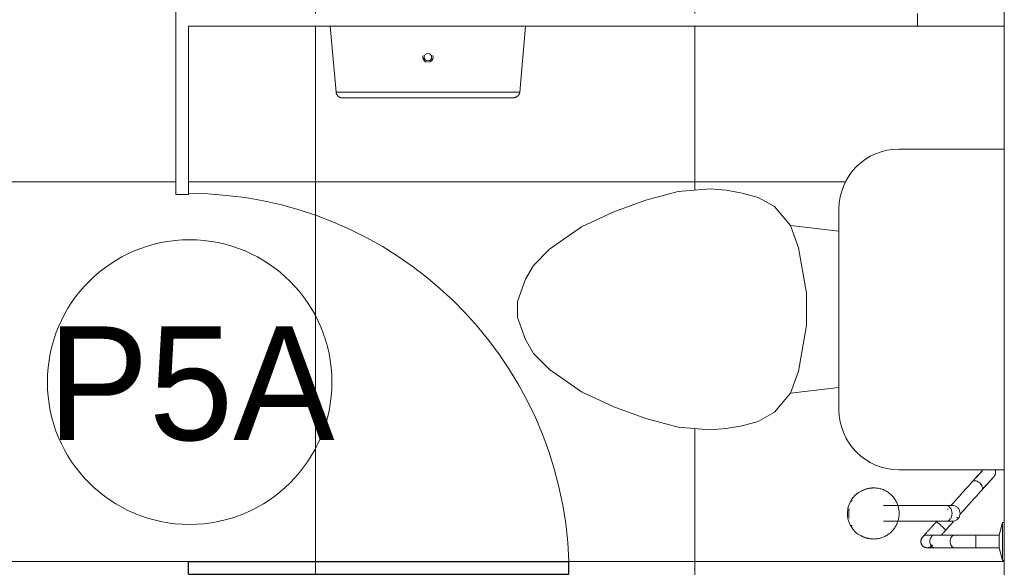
# Model space of a CAD drawing. Header units: metres. Extents: x -33 to 126, y -29 to 31.
# Tile 38 of 256: x -2.284 to -0.727, y -16.474 to -15.608. Entities that reach past the tile are written whole.
import ezdxf

# ---------------------------------------------------------------- set-up
doc = ezdxf.new("R2010")
doc.units = ezdxf.units.M
for name, color, linetype, lineweight in [('A-DOOR', 31, 'Continuous', 18), ('A-DOOR-IDEN', 31, 'Continuous', 9), ('A-FLOR-PATT', 8, 'Continuous', 18), ('A-GENM', 13, 'Continuous', 18), ('A-GLAZ', 151, 'Continuous', 18), ('A-WALL', 113, 'Continuous', 18), ('P-SANR-FIXT', 6, 'Continuous', 18)]:
    doc.layers.add(name, color=color, linetype=linetype, lineweight=lineweight)
doc.styles.add('Century Gothic_1', font='GOTHIC.TTF', dxfattribs={"height": 0.179639})

# ---------------------------------------------------------------- blocks, each defined once
blk = doc.blocks.new('M_Descarga simples1 - 60X160 _vest_ fem_-1588010-2-PLANTA COM LAYOUT')
at = {"layer": 'A-DOOR', "lineweight": 25}
for p, q in [((0.28, 0.01), (0.28, 0.6114)), ((0.3, 0.6114), (0.28, 0.6114)), ((0.3, 0.01), (0.3, 0.6114)), ((0.3, 0.01), (0.28, 0.01))]:
    blk.add_line(p, q, dxfattribs=at)
at = {"layer": 'A-DOOR', "color": 7}
blk.add_arc((0.3, 0.01), 0.6017, 91.9048, 180, dxfattribs=at)
blk = doc.blocks.new('Casement w Mullions-Number_0002 - Janela 100 x 400 _cm_-1469881-2-PLANTA COM LAYOUT')
at = {"layer": 'A-GLAZ', "color": 7}
blk.add_line((-2.05595, -0.075), (2.05595, -0.075), dxfattribs=at)
blk = doc.blocks.new('M_Toilet-Domestic-3D - M_Toilet-Domestic-3D-210232-2-PLANTA COM LAYOUT')
at = {"layer": 'P-SANR-FIXT', "color": 7}
for p, q in [((-0.0476, 0.2921), (-0.0127, 0.3048)), ((-0.0127, 0.3048), (0.0127, 0.3048)), ((0.0127, 0.3048), (0.0476, 0.2921)), ((-0.0696, 0.2794), (-0.0476, 0.2921)), ((0.0476, 0.2921), (0.0696, 0.2794)), ((-0.095, 0.254), (-0.0696, 0.2794)), ((0.0696, 0.2794), (0.095, 0.254)), ((-0.1302, 0.2032), (-0.095, 0.254)), ((0.095, 0.254), (0.1302, 0.2032)), ((-0.1539, 0.1524), (-0.1302, 0.2032)), ((0.1302, 0.2032), (0.1539, 0.1524)), ((-0.1724, 0.1016), (-0.1539, 0.1524)), ((0.1539, 0.1524), (0.1724, 0.1016)), ((-0.1861, 0.0506), (-0.1724, 0.1016)), ((0.1724, 0.1016), (0.1861, 0.0506)), ((-0.1905, 0), (-0.1861, 0.0506)), ((0.1861, 0.0506), (0.1905, 0)), ((-0.1883, -0.0253), (-0.1905, 0)), ((0.1905, 0), (0.1883, -0.0253)), ((-0.1838, -0.0508), (-0.1883, -0.0253)), ((0.1883, -0.0253), (0.1838, -0.0508)), ((-0.177, -0.0762), (-0.1838, -0.0508)), ((0.1838, -0.0508), (0.177, -0.0762)), ((-0.1626, -0.1016), (-0.177, -0.0762)), ((0.177, -0.0762), (0.1626, -0.1016)), ((-0.1323, -0.127), (-0.1626, -0.1016)), ((0.1626, -0.1016), (0.1323, -0.127)), ((-0.0974, -0.1397), (-0.1323, -0.127)), ((-0.1235, -0.2038), (-0.1323, -0.127)), ((-0.0254, -0.1524), (-0.0974, -0.1397)), ((0.0974, -0.1397), (0.0254, -0.1524)), ((0.1323, -0.127), (0.0974, -0.1397)), ((0.1235, -0.2038), (0.1323, -0.127)), ((0.0254, -0.1524), (-0.0254, -0.1524)), ((0.1587, -0.2038), (-0.1588, -0.2038)), ((-0.2534, -0.2984), (-0.2534, -0.4652)), ((0.2534, -0.4652), (0.2534, -0.2984))]:
    blk.add_line(p, q, dxfattribs=at)
for centre, start, end in [((-0.1588, -0.2984), 90, 180), ((0.1587, -0.2984), 0, 90)]:
    blk.add_arc(centre, 0.0946, start, end, dxfattribs=at)
blk = doc.blocks.new('ADA Shower Head with adjustable bar 2 - ADA Shower Head with adjustable bar 2-V99-2-PLANTA COM LAYOUT')
at = {"layer": 'P-SANR-FIXT', "color": 7}
for p, q in [((0.03, 0.0849), (0.03, 0.0819)), ((0.03, 0.0819), (0.05, 0.0769)), ((0.06, 0.0819), (0.0315, 0.0819)), ((0.0885, 0.0819), (0.06, 0.0819)), ((0.07, 0.0769), (0.09, 0.0819)), ((0.09, 0.0819), (0.09, 0.0849)), ((0.05, 0.0769), (0.05, 0.0399)), ((0.05, 0.0769), (0.06, 0.0769)), ((0.06, 0.0769), (0.07, 0.0769)), ((0.07, 0.0399), (0.07, 0.0769)), ((0.0224, 0.0101), (0.0227, 0.0098)), ((0.05, 0.0062), (0.05, -0.0255)), ((0.07, -0.0255), (0.07, 0.0071)), ((0.0032, -0.0067), (0.0032, -0.1063)), ((0.0086, -0.0044), (0.0084, -0.0042)), ((0.0092, -0.0049), (0.0089, -0.0047)), ((0.0282, -0.1063), (0.0282, -0.0074)), ((-0.0245, -0.1248), (-0.0243, -0.127)), ((0.0558, -0.127), (0.056, -0.1248))]:
    blk.add_line(p, q, dxfattribs=at)
at = {"layer": 'P-SANR-FIXT', "color": 7, "flags": 128}
for points in [[(-0.0532, 0.0703), (-0.0528, 0.0704), (-0.0524, 0.0706), (-0.0521, 0.0707), (-0.0517, 0.0708), (-0.0513, 0.0709), (-0.0509, 0.071), (-0.0505, 0.071), (-0.0501, 0.0711), (-0.0497, 0.0711), (-0.0493, 0.0711), (-0.0489, 0.0711), (-0.0485, 0.0711), (-0.0481, 0.071), (-0.0477, 0.071), (-0.0473, 0.0709), (-0.0469, 0.0708), (-0.0465, 0.0707), (-0.0462, 0.0706), (-0.0458, 0.0705), (-0.0454, 0.0704), (-0.045, 0.0702), (-0.0447, 0.07), (-0.0443, 0.0698), (-0.044, 0.0696), (-0.0436, 0.0694), (-0.0433, 0.0692), (-0.043, 0.0689), (-0.0427, 0.0687), (-0.0425, 0.0685)], [(-0.0211, 0.0493), (-0.0231, 0.0511), (-0.025, 0.0527), (-0.0268, 0.0544), (-0.0285, 0.0559), (-0.0301, 0.0574), (-0.0317, 0.0588), (-0.0331, 0.0601), (-0.0345, 0.0613), (-0.0357, 0.0624), (-0.0369, 0.0634), (-0.0379, 0.0644), (-0.0389, 0.0652), (-0.0397, 0.066), (-0.0404, 0.0667), (-0.0411, 0.0672), (-0.0416, 0.0677), (-0.042, 0.068), (-0.0423, 0.0683), (-0.0425, 0.0685), (-0.0425, 0.0685), (-0.0425, 0.0685)], [(-0.0425, 0.0685), (-0.0425, 0.0685), (-0.0423, 0.0683), (-0.042, 0.0681), (-0.0416, 0.0677), (-0.0411, 0.0673), (-0.0405, 0.0667), (-0.0398, 0.0661), (-0.039, 0.0654), (-0.0381, 0.0645), (-0.037, 0.0636), (-0.0359, 0.0626), (-0.0347, 0.0615), (-0.0333, 0.0603), (-0.0319, 0.059), (-0.0304, 0.0576), (-0.0288, 0.0562), (-0.0271, 0.0546), (-0.0253, 0.053), (-0.0234, 0.0513), (-0.0214, 0.0496)], [(-0.0558, 0.0536), (-0.0559, 0.0537), (-0.0559, 0.0537)], [(-0.0532, 0.0512), (-0.0524, 0.0505), (-0.0515, 0.0497), (-0.0504, 0.0487), (-0.0493, 0.0477), (-0.0481, 0.0466), (-0.0467, 0.0454), (-0.0453, 0.0441), (-0.0438, 0.0427), (-0.0422, 0.0413), (-0.0404, 0.0398), (-0.0387, 0.0381), (-0.0368, 0.0365), (-0.0348, 0.0347), (-0.0345, 0.0344)], [(-0.0346, 0.0345), (-0.0365, 0.0362), (-0.0384, 0.0379), (-0.0402, 0.0395), (-0.0419, 0.0411), (-0.0435, 0.0425), (-0.0451, 0.0439), (-0.0465, 0.0452), (-0.0479, 0.0464), (-0.0491, 0.0475), (-0.0503, 0.0486), (-0.0513, 0.0495), (-0.0522, 0.0504), (-0.0531, 0.0511)], [(-0.0211, 0.0493), (-0.0181, 0.0465), (-0.0151, 0.0438), (-0.0121, 0.0412), (-0.0093, 0.0387), (-0.0066, 0.0362), (-0.004, 0.0338), (-0.0015, 0.0316), (0.0009, 0.0294), (0.0032, 0.0274), (0.0054, 0.0254), (0.0074, 0.0235), (0.0094, 0.0218), (0.0112, 0.0202), (0.0129, 0.0187), (0.0144, 0.0173), (0.0158, 0.016), (0.0171, 0.0149)], [(0.0028, 0.0008), (0.0015, 0.002), (0, 0.0034), (-0.0017, 0.0048), (-0.0034, 0.0064), (-0.0053, 0.0081), (-0.0073, 0.01), (-0.0095, 0.0119), (-0.0117, 0.0139), (-0.0141, 0.016), (-0.0166, 0.0183), (-0.0192, 0.0206), (-0.0219, 0.023), (-0.0247, 0.0255), (-0.0275, 0.0281), (-0.0305, 0.0308), (-0.0336, 0.0336), (-0.0345, 0.0344)], [(0.05, 0.0399), (0.05, 0.0381), (0.05, 0.0363), (0.05, 0.0345), (0.05, 0.0328), (0.05, 0.031), (0.05, 0.0293), (0.05, 0.0276), (0.05, 0.0259), (0.05, 0.0242), (0.05, 0.0226), (0.05, 0.021), (0.05, 0.0195), (0.05, 0.0179), (0.05, 0.0165), (0.05, 0.015), (0.05, 0.0136), (0.05, 0.0123), (0.05, 0.011), (0.05, 0.0097), (0.05, 0.0085), (0.05, 0.0073), (0.05, 0.0066)], [(0.07, 0.0066), (0.07, 0.0077), (0.07, 0.0089), (0.07, 0.0101), (0.07, 0.0114), (0.07, 0.0127), (0.07, 0.0141), (0.07, 0.0155), (0.07, 0.0169), (0.07, 0.0184), (0.07, 0.02), (0.07, 0.0216), (0.07, 0.0232), (0.07, 0.0248), (0.07, 0.0265), (0.07, 0.0282), (0.07, 0.0299), (0.07, 0.0316), (0.07, 0.0334), (0.07, 0.0351), (0.07, 0.0369), (0.07, 0.0387), (0.07, 0.0399)], [(0.0032, 0.0024), (0.0032, 0.0023), (0.0032, 0.0022), (0.0032, 0.002), (0.0032, 0.0017), (0.0032, 0.0014), (0.0032, 0.001), (0.0032, 0.0005), (0.0032, 0), (0.0032, -0.0006), (0.0032, -0.0013), (0.0032, -0.002), (0.0032, -0.0027), (0.0032, -0.0035), (0.0032, -0.0044), (0.0032, -0.0053), (0.0032, -0.0063), (0.0032, -0.007)], [(0.0217, 0.0107), (0.022, 0.0105), (0.0221, 0.0104), (0.0221, 0.0104)], [(0.0282, -0.007), (0.0282, -0.006), (0.0282, -0.0051), (0.0282, -0.0042), (0.0282, -0.0033), (0.0282, -0.0025), (0.0282, -0.0018), (0.0282, -0.0011), (0.0282, -0.0004), (0.0282, 0.0001), (0.0282, 0.0006), (0.0282, 0.0011), (0.0282, 0.0015), (0.0282, 0.0018), (0.0282, 0.002), (0.0282, 0.0022), (0.0282, 0.0024), (0.0282, 0.0024)], [(0.0286, 0.0045), (0.0321, 0.0013), (0.0356, -0.0018), (0.0391, -0.005), (0.0421, -0.0077)], [(0.0421, -0.0077), (0.0431, -0.0086), (0.0441, -0.0095), (0.0452, -0.0104), (0.0462, -0.0113), (0.0472, -0.0122), (0.0482, -0.0131), (0.0492, -0.014), (0.0501, -0.0149)], [(0.0533, -0.0447), (0.0533, -0.0446), (0.0532, -0.0446), (0.0531, -0.0445), (0.053, -0.0444), (0.0528, -0.0442), (0.0526, -0.044), (0.0523, -0.0438), (0.052, -0.0435), (0.0517, -0.0432), (0.0513, -0.0428), (0.0509, -0.0425), (0.0504, -0.042), (0.0499, -0.0416), (0.0494, -0.0411), (0.0488, -0.0406), (0.0482, -0.0401), (0.0476, -0.0395), (0.0469, -0.0389), (0.0462, -0.0383), (0.0455, -0.0376), (0.0447, -0.0369), (0.044, -0.0362), (0.0432, -0.0355), (0.0423, -0.0348), (0.0415, -0.034), (0.0406, -0.0332), (0.0397, -0.0324), (0.0388, -0.0316), (0.0378, -0.0307), (0.0369, -0.0299), (0.0359, -0.029), (0.0349, -0.0281), (0.0339, -0.0272), (0.0329, -0.0263), (0.0319, -0.0254), (0.0309, -0.0245), (0.0299, -0.0236), (0.0289, -0.0226), (0.0287, -0.0225)], [(0.05, -0.0255), (0.05, -0.0267), (0.05, -0.0278), (0.05, -0.0289), (0.05, -0.0299), (0.05, -0.0308), (0.05, -0.0317), (0.05, -0.0325), (0.05, -0.0333), (0.05, -0.034), (0.05, -0.0346), (0.05, -0.0352), (0.05, -0.0357), (0.05, -0.0361), (0.05, -0.0365), (0.05, -0.0368), (0.05, -0.037), (0.05, -0.0372), (0.05, -0.0372)], [(0.0667, -0.0298), (0.067, -0.0301), (0.0673, -0.0304), (0.0675, -0.0307), (0.0678, -0.031), (0.068, -0.0313), (0.0683, -0.0316), (0.0685, -0.0319), (0.0687, -0.0323), (0.0689, -0.0326), (0.0691, -0.033), (0.0692, -0.0334), (0.0694, -0.0337), (0.0695, -0.0341), (0.0696, -0.0345), (0.0697, -0.0349), (0.0698, -0.0353), (0.0699, -0.0357), (0.0699, -0.0361), (0.07, -0.0365), (0.07, -0.0369), (0.07, -0.0373), (0.07, -0.0377), (0.07, -0.0381), (0.0699, -0.0384), (0.0699, -0.0388), (0.0698, -0.0392), (0.0697, -0.0396), (0.0696, -0.04), (0.0695, -0.0404), (0.0694, -0.0408), (0.0692, -0.0411), (0.069, -0.0415), (0.0689, -0.0419), (0.0687, -0.0422), (0.0685, -0.0426), (0.0682, -0.0429), (0.068, -0.0432), (0.0678, -0.0435), (0.0675, -0.0438), (0.0672, -0.0441), (0.067, -0.0444), (0.0667, -0.0447), (0.0664, -0.045), (0.066, -0.0452), (0.0657, -0.0454), (0.0654, -0.0457), (0.065, -0.0459), (0.0647, -0.0461), (0.0643, -0.0462), (0.064, -0.0464), (0.0636, -0.0466), (0.0632, -0.0467), (0.0628, -0.0468), (0.0625, -0.0469), (0.0621, -0.047), (0.0617, -0.0471), (0.0613, -0.0471), (0.0609, -0.0472), (0.0605, -0.0472), (0.0601, -0.0472), (0.0597, -0.0472), (0.0593, -0.0472), (0.0589, -0.0472), (0.0585, -0.0471), (0.0581, -0.047), (0.0577, -0.047), (0.0573, -0.0469), (0.0569, -0.0467), (0.0566, -0.0466), (0.0562, -0.0465), (0.0558, -0.0463), (0.0555, -0.0461), (0.0551, -0.0459), (0.0548, -0.0457), (0.0544, -0.0455), (0.0541, -0.0453), (0.0538, -0.0451), (0.0535, -0.0448), (0.0533, -0.0447)], [(0.0653, -0.0286), (0.0656, -0.0289), (0.0659, -0.0291), (0.0661, -0.0293), (0.0663, -0.0295), (0.0665, -0.0296), (0.0666, -0.0297), (0.0667, -0.0298), (0.0667, -0.0298)], [(0.07, -0.0372), (0.07, -0.0372), (0.07, -0.037), (0.07, -0.0368), (0.07, -0.0365), (0.07, -0.0361), (0.07, -0.0357), (0.07, -0.0352), (0.07, -0.0346), (0.07, -0.034), (0.07, -0.0333), (0.07, -0.0326), (0.07, -0.0317), (0.07, -0.0308), (0.07, -0.0299), (0.07, -0.0289), (0.07, -0.0278), (0.07, -0.0267), (0.07, -0.0255), (0.07, -0.0255)], [(0.0158, -0.0816), (0.0142, -0.0816), (0.0126, -0.0817), (0.011, -0.0819), (0.0094, -0.0821), (0.0078, -0.0824), (0.0062, -0.0827), (0.0047, -0.0831), (0.0031, -0.0836), (0.0016, -0.0841), (0.0001, -0.0847), (-0.0014, -0.0853), (-0.0028, -0.0861), (-0.0042, -0.0868), (-0.0056, -0.0876), (-0.007, -0.0885), (-0.0083, -0.0894), (-0.0096, -0.0904), (-0.0108, -0.0914), (-0.012, -0.0925), (-0.0131, -0.0936), (-0.0142, -0.0948), (-0.0153, -0.096), (-0.0163, -0.0972), (-0.0173, -0.0985), (-0.0182, -0.0998), (-0.019, -0.1012), (-0.0198, -0.1026), (-0.0206, -0.104), (-0.0212, -0.1054), (-0.0218, -0.1069), (-0.0224, -0.1084), (-0.0229, -0.1099), (-0.0233, -0.1115), (-0.0237, -0.113), (-0.024, -0.1146), (-0.0243, -0.1162), (-0.0244, -0.1178), (-0.0246, -0.1194), (-0.0246, -0.121), (-0.0246, -0.1226), (-0.0245, -0.1242), (-0.0244, -0.1258), (-0.0242, -0.1274), (-0.0239, -0.1289), (-0.0236, -0.1305), (-0.0231, -0.132), (-0.0227, -0.1336), (-0.0222, -0.135)], [(0.0537, -0.135), (0.0543, -0.1335), (0.0547, -0.1319), (0.0551, -0.1304), (0.0555, -0.1288), (0.0557, -0.1272), (0.0559, -0.1257), (0.0561, -0.1241), (0.0561, -0.1225), (0.0562, -0.1209), (0.0561, -0.1193), (0.056, -0.1177), (0.0558, -0.1161), (0.0555, -0.1145), (0.0552, -0.1129), (0.0549, -0.1114), (0.0544, -0.1098), (0.0539, -0.1083), (0.0534, -0.1068), (0.0527, -0.1054), (0.052, -0.1039), (0.0513, -0.1025), (0.0505, -0.1011), (0.0497, -0.0997), (0.0487, -0.0984), (0.0478, -0.0971), (0.0468, -0.0959), (0.0457, -0.0947), (0.0446, -0.0935), (0.0435, -0.0924), (0.0423, -0.0913), (0.041, -0.0903), (0.0397, -0.0894), (0.0384, -0.0884), (0.0371, -0.0876), (0.0357, -0.0868), (0.0343, -0.086), (0.0328, -0.0853), (0.0313, -0.0847), (0.0298, -0.0841), (0.0283, -0.0836), (0.0268, -0.0831), (0.0252, -0.0827), (0.0237, -0.0824), (0.0221, -0.0821), (0.0205, -0.0819), (0.0189, -0.0817), (0.0173, -0.0816), (0.0158, -0.0816)]]:
    blk.add_lwpolyline(points, dxfattribs=at)
at = {"layer": 'P-SANR-FIXT', "color": 7}
for start, end in [(168, 208.9141), (213, 219.9892), (228, 235.3546), (243, 249.3306), (288, 299.5475), (303, 314.5434), (318, 11.6934), (258, 264.0456), (273, 279.0805)]:
    blk.add_arc((0.06, -0.0372), 0.01, start, end, dxfattribs=at)
for centre, major_axis, ratio, start_param, end_param in [((0.0354, -0.0151), (0.00669, 0.00743), 0.029353, 1.396298, 1.745303), ((0.0354, -0.0151), (0.00669, 0.00743), 0.029353, 1.04727, 1.396263), ((0.0354, -0.0151), (0.00669, 0.00743), 0.029353, 0.6982, 1.047198), ((0.0354, -0.0151), (0.00669, 0.00743), 0.029353, 0, 0.698132), ((0.0354, -0.0151), (0.00669, 0.00743), 0.029353, 2.443461, 3.141593), ((0.0354, -0.0151), (0.00669, 0.00743), 0.029353, 2.094395, 2.443398), ((0.0354, -0.0151), (0.00669, 0.00743), 0.029353, 1.745329, 2.09433), ((0.06, -0.0372), (-0.01, 0), 0.999727, 6.178364, 6.283185), ((0.06, -0.0372), (0.01, 0), 0.999727, 3.298677, 3.403392), ((0.06, -0.0372), (0.01, 0), 0.999727, 3.561238, 3.665191), ((0.06, -0.0372), (0.01, 0), 0.999727, 3.734704, 4.712389), ((0.06, -0.0372), (0.01, 0), 0.999727, 4.712389, 5.235988), ((0.06, -0.0372), (0.01, 0), 0.999727, 5.917142, 6.021386), ((0.06, -0.0372), (0.01, 0), 0.999727, 0.157084, 0.261799), ((0.06, -0.0372), (-0.01, 0), 0.999727, 3.036772, 3.141593), ((0.0158, -0.1215), (0.0404, 0), 0.98191, 3.141593, 3.224486), ((0.0158, -0.1237), (0.0402, 0), 0.98191, 3.142067, 4.712389), ((0.0158, -0.1237), (-0.0402, 0), 0.98191, 1.570796, 3.141593), ((0.0158, -0.1215), (0.0404, 0), 0.98191, 6.200292, 6.283185), ((0.0158, -0.1215), (0.0404, 0), 0.98191, 3.247081, 3.665191), ((0.0158, -0.1215), (0.0404, 0), 0.98191, 5.759587, 6.177697), ((0.0158, -0.1215), (0.0404, 0), 0.98191, 4.18879, 4.238328), ((0.0158, -0.1215), (0.0404, 0), 0.98191, 4.528823, 4.712389), ((0.0158, -0.1215), (-0.0404, 0), 0.98191, 1.570796, 1.754362), ((0.0158, -0.1215), (0.0404, 0), 0.98191, 5.186449, 5.235988)]:
    blk.add_ellipse(centre, major_axis=major_axis, ratio=ratio, start_param=start_param, end_param=end_param, dxfattribs=at)
for points, knots in [([(-0.0211, 0.0493), (-0.0219, 0.05), (-0.0241, 0.0507), (-0.028, 0.0496), (-0.0312, 0.0473), (-0.0336, 0.0447), (-0.0353, 0.0417), (-0.0361, 0.0387), (-0.0358, 0.0362), (-0.035, 0.0349), (-0.0345, 0.0344)], [-1, -1, -1, -1, -0.833333, -0.666667, -0.555556, -0.444444, -0.333333, -0.222222, -0.111111, 0, 0, 0, 0]), ([(0.0157, 0.0149), (0.0172, 0.0149), (0.0201, 0.0144), (0.0239, 0.0122), (0.0268, 0.0088), (0.028, 0.0053), (0.0282, 0.0031), (0.0282, 0.0024)], [0, 0, 0, 0, 0.1111111, 0.2222222, 0.3333333, 0.4444444, 0.4998563, 0.4998563, 0.4998563, 0.4998563]), ([(0.0501, -0.0243), (0.0499, -0.0251), (0.05, -0.0268), (0.0512, -0.0292), (0.0534, -0.0312), (0.0565, -0.0325), (0.0588, -0.0328), (0.06, -0.0328)], [0.4486027, 0.4486027, 0.4486027, 0.4486027, 0.5555556, 0.6666667, 0.7777778, 0.8888889, 1, 1, 1, 1]), ([(0.06, -0.0328), (0.0612, -0.0328), (0.0635, -0.0325), (0.0666, -0.0312), (0.0688, -0.0292), (0.07, -0.0268), (0.0701, -0.0251), (0.0699, -0.0243)], [0, 0, 0, 0, 0.1111111, 0.2222222, 0.3333333, 0.4444444, 0.5510993, 0.5510993, 0.5510993, 0.5510993])]:
    blk.add_open_spline(points, degree=3, knots=knots, dxfattribs=at)
for points in [[(0.0502, 0.0399), (0.0499, 0.0399), (0.0499, 0.0398), (0.0512, 0.0397), (0.0534, 0.0397), (0.0565, 0.0396), (0.0588, 0.0396), (0.06, 0.0396)], [(0.06, 0.0396), (0.0612, 0.0396), (0.0635, 0.0396), (0.0666, 0.0397), (0.0688, 0.0397), (0.0701, 0.0398), (0.0701, 0.0399), (0.0698, 0.0399)], [(0.0034, 0.0002), (0.0032, 0.0017), (0.0032, 0.0046), (0.0047, 0.0088), (0.0075, 0.0122), (0.0114, 0.0144), (0.0143, 0.0149), (0.0157, 0.0149)], [(0.0032, -0.007), (0.0032, -0.0058), (0.0039, -0.0034), (0.0067, -0.0004), (0.0108, 0.0017), (0.0141, 0.0022), (0.0157, 0.0022)], [(0.0157, 0.0022), (0.0174, 0.0022), (0.0206, 0.0017), (0.0248, -0.0004), (0.0276, -0.0034), (0.0282, -0.0058), (0.0282, -0.007)], [(0.0507, 0.0095), (0.0502, 0.0085), (0.0498, 0.0066), (0.0505, 0.0037), (0.0527, 0.0012), (0.056, -0.0006), (0.0587, -0.001), (0.06, -0.001)], [(0.06, -0.001), (0.0613, -0.001), (0.064, -0.0006), (0.0673, 0.0012), (0.0695, 0.0037), (0.07, 0.0056), (0.07, 0.0066)]]:
    blk.add_open_spline(points, degree=3, dxfattribs=at)
blk = doc.blocks.new('Toilet_tissue_dispenser_12762 - Toilet_tissue_dispenser_12762-V100-2-PLANTA COM LAYOUT')
at = {"layer": 'A-GENM'}
for p, q in [((-0.1453, 0.1079), (-0.1545, 0.0036)), ((0, 0.1079), (-0.1439, 0.1079)), ((0.1439, 0.1079), (0, 0.1079)), ((0.1545, 0.0035), (0.1453, 0.1079)), ((-0.1348, 0.0035), (0, 0.0035)), ((0, 0.0035), (0.1529, 0.0035))]:
    blk.add_line(p, q, dxfattribs=at)
at = {"layer": 'A-GENM', "flags": 128}
for points in [[(-0.1453, 0.1079), (-0.1452, 0.1084), (-0.1451, 0.1088), (-0.145, 0.1092), (-0.1449, 0.1096), (-0.1447, 0.1101), (-0.1446, 0.1105), (-0.1444, 0.1109), (-0.1442, 0.1112), (-0.144, 0.1116), (-0.1437, 0.112), (-0.1435, 0.1124), (-0.1432, 0.1127), (-0.143, 0.1131), (-0.1427, 0.1134), (-0.1424, 0.1137), (-0.1421, 0.114), (-0.1417, 0.1143), (-0.1414, 0.1146), (-0.141, 0.1149), (-0.1407, 0.1151), (-0.1403, 0.1153), (-0.1399, 0.1156), (-0.1396, 0.1158), (-0.1392, 0.116), (-0.1388, 0.1162), (-0.1384, 0.1163), (-0.1379, 0.1165), (-0.1375, 0.1166), (-0.1371, 0.1167), (-0.1367, 0.1168), (-0.1362, 0.1169), (-0.1358, 0.1169), (-0.1354, 0.117), (-0.1349, 0.117), (-0.1345, 0.117)], [(0, 0.117), (-0.0054, 0.117), (-0.0108, 0.117), (-0.0161, 0.117), (-0.0214, 0.117), (-0.0267, 0.117), (-0.032, 0.117), (-0.0372, 0.117), (-0.0423, 0.117), (-0.0474, 0.117), (-0.0524, 0.117), (-0.0573, 0.117), (-0.0621, 0.117), (-0.0668, 0.117), (-0.0715, 0.117), (-0.076, 0.117), (-0.0803, 0.117), (-0.0846, 0.117), (-0.0887, 0.117), (-0.0927, 0.117), (-0.0965, 0.117), (-0.1002, 0.117), (-0.1037, 0.117), (-0.107, 0.117), (-0.1102, 0.117), (-0.1132, 0.117), (-0.116, 0.117), (-0.1187, 0.117), (-0.1211, 0.117), (-0.1233, 0.117), (-0.1254, 0.117), (-0.1272, 0.117), (-0.1289, 0.117), (-0.1303, 0.117), (-0.1316, 0.117), (-0.1326, 0.117), (-0.1334, 0.117), (-0.134, 0.117), (-0.1344, 0.117), (-0.1345, 0.117), (-0.1345, 0.117)], [(-0.1345, 0.117), (-0.1344, 0.117), (-0.1341, 0.117), (-0.1336, 0.117), (-0.1328, 0.117), (-0.1319, 0.117), (-0.1307, 0.117), (-0.1293, 0.117), (-0.1277, 0.117), (-0.1259, 0.117), (-0.1239, 0.117), (-0.1217, 0.117), (-0.1193, 0.117), (-0.1168, 0.117), (-0.114, 0.117), (-0.111, 0.117), (-0.1079, 0.117), (-0.1046, 0.117), (-0.1011, 0.117), (-0.0975, 0.117), (-0.0937, 0.117), (-0.0898, 0.117), (-0.0857, 0.117), (-0.0815, 0.117), (-0.0772, 0.117), (-0.0727, 0.117), (-0.0681, 0.117), (-0.0634, 0.117), (-0.0586, 0.117), (-0.0537, 0.117), (-0.0488, 0.117), (-0.0437, 0.117), (-0.0386, 0.117), (-0.0334, 0.117), (-0.0282, 0.117), (-0.0229, 0.117), (-0.0175, 0.117), (-0.0122, 0.117), (-0.0068, 0.117), (-0.0015, 0.117)], [(0.1345, 0.117), (0.1344, 0.117), (0.1341, 0.117), (0.1336, 0.117), (0.1328, 0.117), (0.1319, 0.117), (0.1307, 0.117), (0.1293, 0.117), (0.1277, 0.117), (0.1259, 0.117), (0.1239, 0.117), (0.1217, 0.117), (0.1193, 0.117), (0.1168, 0.117), (0.114, 0.117), (0.111, 0.117), (0.1079, 0.117), (0.1046, 0.117), (0.1011, 0.117), (0.0975, 0.117), (0.0937, 0.117), (0.0898, 0.117), (0.0857, 0.117), (0.0815, 0.117), (0.0772, 0.117), (0.0727, 0.117), (0.0681, 0.117), (0.0634, 0.117), (0.0586, 0.117), (0.0537, 0.117), (0.0488, 0.117), (0.0437, 0.117), (0.0386, 0.117), (0.0334, 0.117), (0.0282, 0.117), (0.0229, 0.117), (0.0175, 0.117), (0.0122, 0.117), (0.0068, 0.117), (0.0015, 0.117), (0, 0.117)], [(0.001, 0.117), (0.0054, 0.117), (0.0108, 0.117), (0.0161, 0.117), (0.0214, 0.117), (0.0267, 0.117), (0.032, 0.117), (0.0372, 0.117), (0.0423, 0.117), (0.0474, 0.117), (0.0524, 0.117), (0.0573, 0.117), (0.0621, 0.117), (0.0668, 0.117), (0.0715, 0.117), (0.076, 0.117), (0.0803, 0.117), (0.0846, 0.117), (0.0887, 0.117), (0.0927, 0.117), (0.0965, 0.117), (0.1002, 0.117), (0.1037, 0.117), (0.107, 0.117), (0.1102, 0.117), (0.1132, 0.117), (0.116, 0.117), (0.1187, 0.117), (0.1211, 0.117), (0.1233, 0.117), (0.1254, 0.117), (0.1272, 0.117), (0.1289, 0.117), (0.1303, 0.117), (0.1316, 0.117), (0.1326, 0.117), (0.1334, 0.117), (0.134, 0.117), (0.1344, 0.117), (0.1345, 0.117), (0.1345, 0.117)], [(0.1345, 0.117), (0.135, 0.117), (0.1354, 0.117), (0.1358, 0.1169), (0.1363, 0.1169), (0.1367, 0.1168), (0.1371, 0.1167), (0.1376, 0.1166), (0.138, 0.1164), (0.1384, 0.1163), (0.1388, 0.1161), (0.1392, 0.116), (0.1396, 0.1158), (0.14, 0.1156), (0.1404, 0.1153), (0.1407, 0.1151), (0.1411, 0.1148), (0.1414, 0.1146), (0.1418, 0.1143), (0.1421, 0.114), (0.1424, 0.1137), (0.1427, 0.1134), (0.143, 0.113), (0.1433, 0.1127), (0.1435, 0.1123), (0.1438, 0.112), (0.144, 0.1116), (0.1442, 0.1112), (0.1444, 0.1108), (0.1446, 0.1104), (0.1448, 0.11), (0.1449, 0.1096), (0.145, 0.1092), (0.1452, 0.1088), (0.1453, 0.1083), (0.1453, 0.1079)]]:
    blk.add_lwpolyline(points, dxfattribs=at)
at = {"layer": 'A-GENM'}
for radius, start, end in [(0.00812, 97.8969, 180), (0.00813, 180, 198.939), (0.0059, 360, 180), (0.0059, 180, 360), (0.00813, 0, 82.1031), (0.00812, 340.0534, 0)]:
    blk.add_arc((0, 0.0526), radius, start, end, dxfattribs=at)
blk = doc.blocks.new('M_Identificador da porta - M_Identificador da porta-1233-2-PLANTA COM LAYOUT')
at = {"layer": 'A-DOOR-IDEN'}
blk.add_circle((-0.000017, -0.000091), 0.003, dxfattribs=at)

msp = doc.modelspace()

# ---------------------------------------------------------------- hatches: boundary and pattern name
at = {"layer": 'A-FLOR-PATT'}
h = msp.add_hatch(dxfattribs=at)
h.set_pattern_fill('FP_7', color=256, style=0, pattern_type=2)
h.set_pattern_definition([(0, (-7.217, -19.465), (0, 0.6), []), (90, (-7.217, -19.465), (-0.6, 4e-17), [])])
h.paths.add_polyline_path([(-5.6773, -17.5622), (-4.4873, -17.5622), (-4.4873, -17.4347), (-4.4673, -17.4347), (-4.4673, -17.5622), (-3.6639, -17.5622), (-3.6639, -15.1322), (-2.8239, -15.1322), (-2.8239, -17.5622), (-2.0373, -17.5622), (-2.0373, -17.5022), (-2.0173, -17.5022), (-2.0173, -17.5622), (-0.7273, -17.5622), (-0.7273, -17.4464), (-0.7303, -17.4464), (-0.7353, -17.4279), (-0.8544, -17.4265), (-0.858, -17.4229), (-0.8594, -17.4178), (-0.858, -17.4129), (-0.8498, -17.4034), (-0.8354, -17.3861), (-0.8961, -17.3863), (-0.8988, -17.3928), (-0.902, -17.3974), (-0.9082, -17.4044), (-0.914, -17.4085), (-0.9221, -17.4117), (-0.9325, -17.4139), (-0.9385, -17.4136), (-0.9569, -17.4071), (-0.9702, -17.3931), (-0.9749, -17.3721), (-0.9699, -17.3535), (-0.9549, -17.3387), (-0.9325, -17.3334), (-0.9254, -17.3345), (-0.9159, -17.3378), (-0.9099, -17.3414), (-0.9039, -17.3474), (-0.8974, -17.357), (-0.896, -17.3611), (-0.8115, -17.3609), (-0.7608, -17.3045), (-0.894, -17.3045), (-0.9185, -17.3013), (-0.9413, -17.2919), (-0.9609, -17.2768), (-0.976, -17.2572), (-0.9854, -17.2344), (-0.9887, -17.208), (-0.9887, -17.1746), (-1.0655, -17.1835), (-1.0909, -17.2137), (-1.1163, -17.2281), (-1.1417, -17.2349), (-1.1672, -17.2394), (-1.1925, -17.2416), (-1.2431, -17.2372), (-1.2941, -17.2235), (-1.3449, -17.2051), (-1.3957, -17.1814), (-1.4465, -17.1461), (-1.4719, -17.1207), (-1.4846, -17.0987), (-1.4973, -17.0638), (-1.4973, -17.0384), (-1.4846, -17.0035), (-1.4719, -16.9816), (-1.4465, -16.9562), (-1.3957, -16.9209), (-1.3449, -16.8972), (-1.2941, -16.8787), (-1.2431, -16.8651), (-1.1925, -16.8606), (-1.1672, -16.8629), (-1.1417, -16.8674), (-1.1163, -16.8742), (-1.0909, -16.8886), (-1.0655, -16.9188), (-0.9887, -16.9277), (-0.9887, -16.8924), (-0.9854, -16.8679), (-0.976, -16.8451), (-0.9609, -16.8255), (-0.9413, -16.8104), (-0.9185, -16.801), (-0.894, -16.7977), (-0.7273, -16.7977), (-0.7273, -16.6034), (-1.4859, -16.6034), (-1.4949, -16.7078), (-1.4971, -16.7142), (-1.501, -16.7164), (-1.5116, -16.7168), (-1.7765, -16.7166), (-1.7803, -16.7145), (-1.7826, -16.7076), (-1.7921, -16.6034), (-2.0173, -16.6034), (-2.0173, -16.9022), (-2.0373, -16.9022), (-2.0373, -16.4847), (-2.0173, -16.4847), (-2.0173, -16.5834), (-0.7273, -16.5834), (-0.7273, -16.4615), (-0.7303, -16.4615), (-0.7353, -16.4429), (-0.8544, -16.4416), (-0.858, -16.4379), (-0.8594, -16.4328), (-0.858, -16.4279), (-0.8498, -16.4185), (-0.8354, -16.4012), (-0.8961, -16.4013), (-0.8988, -16.4079), (-0.902, -16.4124), (-0.9082, -16.4194), (-0.914, -16.4236), (-0.9221, -16.4268), (-0.9325, -16.429), (-0.9385, -16.4286), (-0.9569, -16.4222), (-0.9702, -16.4082), (-0.9749, -16.3871), (-0.9699, -16.3685), (-0.9549, -16.3537), (-0.9325, -16.3484), (-0.9254, -16.3496), (-0.9159, -16.3529), (-0.9099, -16.3565), (-0.9039, -16.3625), (-0.8974, -16.3721), (-0.896, -16.3762), (-0.8115, -16.3759), (-0.7608, -16.3196), (-0.894, -16.3196), (-0.9185, -16.3164), (-0.9413, -16.3069), (-0.9609, -16.2919), (-0.976, -16.2723), (-0.9854, -16.2494), (-0.9887, -16.223), (-0.9887, -16.1897), (-1.0655, -16.1985), (-1.0909, -16.2288), (-1.1163, -16.2432), (-1.1417, -16.25), (-1.1672, -16.2545), (-1.1925, -16.2567), (-1.2431, -16.2523), (-1.2941, -16.2386), (-1.3449, -16.2201), (-1.3957, -16.1964), (-1.4465, -16.1612), (-1.4719, -16.1358), (-1.4846, -16.1138), (-1.4973, -16.0789), (-1.4973, -16.0535), (-1.4846, -16.0186), (-1.4719, -15.9966), (-1.4465, -15.9712), (-1.3957, -15.936), (-1.3449, -15.9123), (-1.2941, -15.8938), (-1.2431, -15.8801), (-1.1925, -15.8757), (-1.1672, -15.8779), (-1.1417, -15.8824), (-1.1163, -15.8892), (-1.0909, -15.9036), (-1.0655, -15.9339), (-0.9887, -15.9427), (-0.9887, -15.9074), (-0.9854, -15.8829), (-0.976, -15.8601), (-0.9609, -15.8405), (-0.9413, -15.8255), (-0.9185, -15.816), (-0.894, -15.8128), (-0.7273, -15.8128), (-0.7273, -15.6184), (-1.4859, -15.6184), (-1.4949, -15.7228), (-1.4971, -15.7293), (-1.501, -15.7314), (-1.5116, -15.7319), (-1.7765, -15.7316), (-1.7803, -15.7295), (-1.7826, -15.7227), (-1.7921, -15.6184), (-2.0173, -15.6184), (-2.0173, -15.8847), (-2.0373, -15.8847), (-2.0373, -15.4972), (-2.0173, -15.4972), (-2.0173, -15.5984), (-0.7273, -15.5984), (-0.7273, -15.4815), (-0.7303, -15.4815), (-0.7353, -15.4629), (-0.8544, -15.4616), (-0.858, -15.4579), (-0.8594, -15.4528), (-0.858, -15.4479), (-0.8498, -15.4385), (-0.8354, -15.4212), (-0.8961, -15.4213), (-0.8988, -15.4279), (-0.902, -15.4324), (-0.9082, -15.4394), (-0.914, -15.4436), (-0.9221, -15.4468), (-0.9325, -15.449), (-0.9385, -15.4486), (-0.9569, -15.4422), (-0.9702, -15.4282), (-0.9749, -15.4071), (-0.9699, -15.3885), (-0.9549, -15.3737), (-0.9325, -15.3684), (-0.9254, -15.3696), (-0.9159, -15.3729), (-0.9103, -15.3761), (-0.9039, -15.3825), (-0.8974, -15.3921), (-0.896, -15.3962), (-0.8115, -15.3959), (-0.7608, -15.3396), (-0.894, -15.3396), (-0.9185, -15.3364), (-0.9413, -15.3269), (-0.9609, -15.3119), (-0.976, -15.2923), (-0.9854, -15.2694), (-0.9887, -15.243), (-0.9887, -15.2097), (-1.0655, -15.2185), (-1.0909, -15.2488), (-1.1163, -15.2632), (-1.1417, -15.27), (-1.1672, -15.2745), (-1.1925, -15.2767), (-1.2431, -15.2723), (-1.2941, -15.2586), (-1.3449, -15.2401), (-1.3957, -15.2164), (-1.4465, -15.1812), (-1.4719, -15.1558), (-1.4846, -15.1338), (-1.4973, -15.0989), (-1.4973, -15.0735), (-1.4846, -15.0386), (-1.4719, -15.0166), (-1.4465, -14.9912), (-1.3957, -14.956), (-1.3449, -14.9323), (-1.2941, -14.9138), (-1.2431, -14.9001), (-1.1925, -14.8957), (-1.1672, -14.8979), (-1.1417, -14.9024), (-1.1163, -14.9092), (-1.0909, -14.9236), (-1.0655, -14.9539), (-0.9887, -14.9627), (-0.9887, -14.9274), (-0.9854, -14.9029), (-0.976, -14.8801), (-0.9609, -14.8605), (-0.9413, -14.8455), (-0.9185, -14.836), (-0.894, -14.8328), (-0.7273, -14.8328), (-0.7273, -14.6384), (-1.4859, -14.6384), (-1.4949, -14.7428), (-1.4971, -14.7493), (-1.501, -14.7514), (-1.5116, -14.7519), (-1.7765, -14.7516), (-1.7803, -14.7495), (-1.7826, -14.7427), (-1.7921, -14.6384), (-2.0173, -14.6384), (-2.0173, -14.8972), (-2.0373, -14.8972), (-2.0373, -14.5184), (-2.0173, -14.5184), (-2.0173, -14.6184), (-0.7273, -14.6184), (-0.7273, -14.5177), (-0.7303, -14.5177), (-0.7353, -14.4992), (-0.8544, -14.4978), (-0.858, -14.4942), (-0.8594, -14.4891), (-0.858, -14.4842), (-0.8498, -14.4747), (-0.8354, -14.4574), (-0.8961, -14.4576), (-0.8988, -14.4641), (-0.902, -14.4687), (-0.9067, -14.4744), (-0.9136, -14.4796), (-0.9221, -14.483), (-0.9325, -14.4852), (-0.9385, -14.4849), (-0.9569, -14.4784), (-0.9702, -14.4641), (-0.9749, -14.4434), (-0.9699, -14.4248), (-0.9549, -14.41), (-0.9325, -14.4047), (-0.9254, -14.4058), (-0.9159, -14.4091), (-0.9099, -14.4127), (-0.9039, -14.4187), (-0.8974, -14.4283), (-0.896, -14.4324), (-0.8115, -14.4322), (-0.7593, -14.3742), (-0.7442, -14.3728), (-0.7416, -14.3806), (-0.7444, -14.3876), (-0.7975, -14.4465), (-0.7992, -14.4514), (-0.8015, -14.4535), (-0.8025, -14.4547), (-0.8035, -14.4557), (-0.8081, -14.4583), (-0.8261, -14.4793), (-0.8041, -14.4799), (-0.8023, -14.4799), (-0.7723, -14.4793), (-0.7353, -14.4799), (-0.7349, -14.4792), (-0.7303, -14.4606), (-0.7273, -14.4606), (-0.7273, -13.6547), (-1.5059, -13.6547), (-1.5149, -13.7591), (-1.5171, -13.7655), (-1.521, -13.7676), (-1.5256, -13.7681), (-1.7965, -13.7679), (-1.8003, -13.7658), (-1.8027, -13.7575), (-1.8121, -13.6547), (-2.0173, -13.6547), (-2.0173, -13.9184), (-2.0373, -13.9184), (-2.0373, -13.5347), (-2.0173, -13.5347), (-2.0173, -13.6347), (-0.7273, -13.6347), (-0.7273, -13.514), (-0.7303, -13.514), (-0.7353, -13.4954), (-0.8544, -13.4941), (-0.858, -13.4904), (-0.8594, -13.4853), (-0.858, -13.4804), (-0.8498, -13.471), (-0.8354, -13.4537), (-0.8961, -13.4538), (-0.8988, -13.4604), (-0.9024, -13.4655), (-0.9067, -13.4707), (-0.9136, -13.4758), (-0.9221, -13.4793), (-0.9325, -13.4815), (-0.9385, -13.4811), (-0.9569, -13.4747), (-0.9702, -13.4607), (-0.9749, -13.4396), (-0.9699, -13.421), (-0.9549, -13.4062), (-0.9325, -13.4009), (-0.9254, -13.4021), (-0.9159, -13.4054), (-0.9108, -13.4082), (-0.9039, -13.415), (-0.8974, -13.4246), (-0.896, -13.4287), (-0.8115, -13.4284), (-0.7593, -13.3704), (-0.7442, -13.369), (-0.7416, -13.3768), (-0.7444, -13.3838), (-0.7975, -13.4428), (-0.7992, -13.4476), (-0.8015, -13.4497), (-0.8025, -13.4509), (-0.8035, -13.452), (-0.8079, -13.4543), (-0.8261, -13.4755), (-0.8041, -13.4762), (-0.8023, -13.4761), (-0.7619, -13.4755), (-0.7353, -13.4758), (-0.7349, -13.4754), (-0.7303, -13.4569), (-0.7273, -13.4569), (-0.7273, -13.3679), (-0.9235, -13.3679), (-0.948, -13.3647), (-0.9708, -13.3552), (-0.9904, -13.3402), (-1.0055, -13.3206), (-1.0149, -13.2978), (-1.0182, -13.2713), (-1.0182, -13.238), (-1.095, -13.2468), (-1.1204, -13.2771), (-1.1458, -13.2915), (-1.1712, -13.2983), (-1.1967, -13.3028), (-1.222, -13.305), (-1.2726, -13.3006), (-1.3236, -13.2869), (-1.3744, -13.2684), (-1.4252, -13.2448), (-1.476, -13.2095), (-1.5014, -13.1841), (-1.5141, -13.1621), (-1.5268, -13.1272), (-1.5268, -13.1018), (-1.5141, -13.0669), (-1.5014, -13.0449), (-1.476, -13.0195), (-1.4207, -12.9822), (-1.3744, -12.9606), (-1.3236, -12.9421), (-1.2726, -12.9285), (-1.222, -12.924), (-1.1967, -12.9262), (-1.1712, -12.9307), (-1.1458, -12.9375), (-1.1204, -12.9519), (-1.095, -12.9822), (-1.0182, -12.991), (-1.0182, -12.9558), (-1.0149, -12.9313), (-1.0055, -12.9085), (-0.9904, -12.8889), (-0.9708, -12.8738), (-0.948, -12.8644), (-0.9235, -12.8611), (-0.7273, -12.8611), (-0.7273, -12.6646), (-2.0173, -12.6646), (-2.0173, -12.9347), (-2.0373, -12.9347), (-2.0373, -12.6646), (-3.2997, -12.6646), (-3.2997, -12.9674), (-3.3031, -12.9933), (-3.3131, -13.0174), (-3.329, -13.0382), (-3.3497, -13.054), (-3.3738, -13.064), (-3.3997, -13.0674), (-4.6197, -13.0674), (-4.6197, -13.2646), (-7.2173, -13.2646), (-7.2173, -15.2646), (-5.9273, -15.2646), (-5.9273, -14.1646), (-5.7773, -14.1646), (-5.7773, -14.2156), (-4.5673, -14.2156), (-4.5414, -14.219), (-4.5152, -14.2305), (-4.4966, -14.2449), (-4.4807, -14.2656), (-4.4707, -14.2897), (-4.4673, -14.3156), (-4.4673, -14.8584), (-4.4873, -14.8584), (-4.4873, -14.6384), (-5.6773, -14.6384), (-5.6765, -15.1076), (-5.6317, -15.1068), (-5.6249, -15.1044), (-5.624, -15.1034), (-5.6021, -15.0896), (-5.5886, -15.0854), (-5.5752, -15.0896), (-5.5653, -15.1012), (-5.5617, -15.1171), (-5.5653, -15.133), (-5.5752, -15.1446), (-5.5886, -15.1489), (-5.6021, -15.1446), (-5.6253, -15.1293), (-5.6269, -15.1282), (-5.6317, -15.1274), (-5.6365, -15.1266), (-5.6773, -15.1266), (-5.6773, -15.5984), (-4.4873, -15.5984), (-4.4873, -15.4584), (-4.4673, -15.4584), (-4.4673, -15.8834), (-4.4873, -15.8834), (-4.4873, -15.6184), (-5.6773, -15.6184), (-5.677, -16.0902), (-5.6317, -16.0894), (-5.6249, -16.087), (-5.624, -16.086), (-5.6021, -16.0722), (-5.5886, -16.068), (-5.5752, -16.0722), (-5.5653, -16.0838), (-5.5617, -16.0997), (-5.5653, -16.1156), (-5.5752, -16.1272), (-5.5886, -16.1315), (-5.6021, -16.1272), (-5.6253, -16.1119), (-5.6262, -16.1108), (-5.6317, -16.11), (-5.6368, -16.1092), (-5.6773, -16.1092), (-5.6773, -16.5784), (-5.7773, -16.5784), (-5.7773, -16.5834), (-4.4873, -16.5834), (-4.4873, -16.4834), (-4.4673, -16.4834), (-4.4673, -16.8347), (-4.4873, -16.8347), (-4.4873, -16.6034), (-5.6773, -16.6034), (-5.677, -17.0702), (-5.6317, -17.0695), (-5.6253, -17.0676), (-5.624, -17.066), (-5.6021, -17.0522), (-5.5886, -17.048), (-5.5752, -17.0522), (-5.5653, -17.0639), (-5.5617, -17.0797), (-5.5653, -17.0956), (-5.5752, -17.1072), (-5.5886, -17.1115), (-5.6021, -17.1072), (-5.6253, -17.0919), (-5.6262, -17.0908), (-5.6317, -17.09), (-5.6341, -17.0893), (-5.6773, -17.0893), (-5.6773, -17.4951)], flags=0)
h.paths.add_polyline_path([(-0.8023, -17.4096), (-0.8023, -17.4086), (-0.7723, -17.408), (-0.7353, -17.4086), (-0.7349, -17.4079), (-0.7303, -17.3893), (-0.7273, -17.3893), (-0.7273, -17.3045), (-0.7429, -17.3045), (-0.7416, -17.3093), (-0.7444, -17.3163), (-0.7975, -17.3752), (-0.7992, -17.3801), (-0.8015, -17.3822), (-0.8025, -17.3834), (-0.8035, -17.3844), (-0.8079, -17.3867), (-0.8261, -17.408), (-0.8041, -17.4086), (-0.8027, -17.4094)], flags=0)
h.paths.add_polyline_path([(-0.9416, -17.3915), (-0.9437, -17.3894), (-0.9437, -17.3899), (-0.9416, -17.3915)], flags=0)
h.paths.add_polyline_path([(-0.9718, -17.3781), (-0.9719, -17.3704), (-0.972, -17.3769)], flags=0)
h.paths.add_polyline_path([(-0.9509, -17.3758), (-0.9503, -17.3736), (-0.9516, -17.3736)], flags=0)
h.paths.add_polyline_path([(-0.9114, -17.3611), (-0.9113, -17.3611), (-0.9147, -17.3568), (-0.9132, -17.3588), (-0.9123, -17.36)], flags=0)
h.paths.add_polyline_path([(-0.8023, -16.4246), (-0.8023, -16.4236), (-0.7619, -16.423), (-0.7353, -16.4233), (-0.7349, -16.4229), (-0.7303, -16.4044), (-0.7273, -16.4044), (-0.7273, -16.3196), (-0.7429, -16.3196), (-0.7416, -16.3243), (-0.7444, -16.3313), (-0.7975, -16.3903), (-0.7992, -16.3951), (-0.8015, -16.3972), (-0.8025, -16.3984), (-0.8035, -16.3995), (-0.8079, -16.4018), (-0.8261, -16.423), (-0.8041, -16.4237), (-0.8027, -16.4244)], flags=0)
h.paths.add_polyline_path([(-0.9253, -16.4108), (-0.9292, -16.4105), (-0.9267, -16.4108)], flags=0)
h.paths.add_polyline_path([(-0.9416, -16.4066), (-0.9437, -16.4044), (-0.9437, -16.405), (-0.9416, -16.4066)], flags=0)
h.paths.add_polyline_path([(-0.9718, -16.3931), (-0.9719, -16.3855), (-0.9723, -16.3904)], flags=0)
h.paths.add_polyline_path([(-0.9509, -16.3908), (-0.9503, -16.3887), (-0.9516, -16.3887)], flags=0)
h.paths.add_polyline_path([(-0.9114, -16.3762), (-0.9113, -16.3762), (-0.9147, -16.3718), (-0.9132, -16.3739), (-0.9123, -16.375)], flags=0)
h.paths.add_polyline_path([(-5.3815, -15.9245), (-5.4963, -15.9245), (-5.4924, -15.8943), (-5.481, -15.866), (-5.4629, -15.8415), (-5.4393, -15.8224), (-5.4115, -15.8098), (-5.3815, -15.8046), (-5.3815, -15.8943)], flags=0)
h.paths.add_polyline_path([(-5.3815, -16.0444), (-5.3815, -15.9245), (-5.2563, -15.9245), (-5.2594, -15.952), (-5.2688, -15.9779), (-5.2839, -16.0011), (-5.3038, -16.0202), (-5.3276, -16.0342), (-5.3539, -16.0424), (-5.3695, -16.0436)], flags=0)
h.paths.add_polyline_path([(-0.8023, -15.4446), (-0.8023, -15.4436), (-0.7723, -15.4431), (-0.7353, -15.4437), (-0.7349, -15.4429), (-0.7303, -15.4244), (-0.7273, -15.4244), (-0.7273, -15.3396), (-0.7429, -15.3396), (-0.7416, -15.3443), (-0.7444, -15.3513), (-0.7975, -15.4103), (-0.7992, -15.4151), (-0.8015, -15.4172), (-0.8025, -15.4184), (-0.8035, -15.4195), (-0.8079, -15.4218), (-0.8261, -15.443), (-0.8041, -15.4437), (-0.8027, -15.4444)], flags=0)
h.paths.add_polyline_path([(-0.9416, -15.4266), (-0.9437, -15.4244), (-0.9437, -15.425), (-0.9416, -15.4266)], flags=0)
h.paths.add_polyline_path([(-0.9718, -15.4131), (-0.9722, -15.408), (-0.9723, -15.4104)], flags=0)
h.paths.add_polyline_path([(-0.9509, -15.4108), (-0.9503, -15.4087), (-0.9516, -15.4087)], flags=0)
h.paths.add_polyline_path([(-0.9113, -15.3962), (-0.9139, -15.3924), (-0.9132, -15.3939), (-0.9114, -15.3962)], flags=0)
h.paths.add_polyline_path([(-4.0215, -14.9101), (-4.1363, -14.9101), (-4.1324, -14.8799), (-4.1211, -14.8516), (-4.103, -14.8271), (-4.0793, -14.808), (-4.0515, -14.7954), (-4.0215, -14.7902), (-4.0215, -14.8799)], flags=0)
h.paths.add_polyline_path([(-4.0215, -15.03), (-4.0215, -14.9101), (-3.8963, -14.9101), (-3.8995, -14.9375), (-3.9088, -14.9635), (-3.9239, -14.9867), (-3.9438, -15.0058), (-3.9676, -15.0198), (-3.994, -15.028)], flags=0)
h.paths.add_polyline_path([(-0.9416, -14.4628), (-0.9437, -14.4607), (-0.9437, -14.4612), (-0.9416, -14.4628)], flags=0)
h.paths.add_polyline_path([(-0.9718, -14.4494), (-0.9722, -14.4443), (-0.9723, -14.4467)], flags=0)
h.paths.add_polyline_path([(-0.9509, -14.4471), (-0.9503, -14.4449), (-0.9516, -14.4449)], flags=0)
h.paths.add_polyline_path([(-0.9113, -14.4324), (-0.9147, -14.4281), (-0.9132, -14.4301), (-0.9114, -14.4324)], flags=0)
h.paths.add_polyline_path([(-0.7518, -14.3617), (-0.9335, -14.3617), (-0.958, -14.3585), (-0.9808, -14.349), (-1.0004, -14.334), (-1.0155, -14.3144), (-1.0249, -14.2915), (-1.0282, -14.267), (-1.0282, -14.2318), (-1.105, -14.2406), (-1.1304, -14.2709), (-1.1558, -14.2853), (-1.1812, -14.2921), (-1.2067, -14.2966), (-1.232, -14.2988), (-1.2826, -14.2944), (-1.3336, -14.2807), (-1.3844, -14.2622), (-1.4352, -14.2385), (-1.486, -14.2033), (-1.5114, -14.1779), (-1.5252, -14.1529), (-1.5368, -14.121), (-1.5368, -14.0956), (-1.5241, -14.0607), (-1.5114, -14.0387), (-1.486, -14.0133), (-1.4307, -13.976), (-1.3844, -13.9544), (-1.3336, -13.9359), (-1.2826, -13.9222), (-1.232, -13.9178), (-1.2067, -13.92), (-1.1812, -13.9245), (-1.1558, -13.9313), (-1.1304, -13.9457), (-1.105, -13.976), (-1.0282, -13.9848), (-1.0282, -13.9495), (-1.0249, -13.925), (-1.0155, -13.9022), (-1.0004, -13.8826), (-0.9808, -13.8676), (-0.958, -13.8581), (-0.9335, -13.8549), (-0.7373, -13.8549), (-0.7373, -14.3617), (-0.7492, -14.3617)], flags=0)
h.paths.add_polyline_path([(-0.9416, -13.4591), (-0.9437, -13.4569), (-0.9437, -13.4575), (-0.9416, -13.4591)], flags=0)
h.paths.add_polyline_path([(-0.9718, -13.4456), (-0.9722, -13.4405), (-0.9723, -13.4429)], flags=0)
h.paths.add_polyline_path([(-0.9509, -13.4433), (-0.9503, -13.4412), (-0.9516, -13.4412)], flags=0)
h.paths.add_polyline_path([(-0.9114, -13.4287), (-0.9113, -13.4287), (-0.9147, -13.4243), (-0.9132, -13.4264), (-0.9123, -13.4275)], flags=0)
h.paths.add_polyline_path([(-5.7641, -13.2198), (-5.7105, -13.2137), (-5.6562, -13.1938), (-5.6137, -13.1671), (-5.5735, -13.1258), (-5.5457, -13.0803), (-5.5286, -13.0296), (-5.5296, -13.0322), (-5.5481, -13.0832), (-5.5776, -13.1289), (-5.617, -13.1671), (-5.6595, -13.1938), (-5.7105, -13.2116), (-5.7641, -13.2177), (-5.8178, -13.2116), (-5.8688, -13.1938), (-5.9146, -13.1651), (-5.9528, -13.1268), (-5.9816, -13.0811), (-5.9994, -13.0301), (-5.9991, -13.0332), (-5.9813, -13.0836), (-5.9528, -13.1289), (-5.9146, -13.1671), (-5.8688, -13.1959), (-5.8178, -13.2137), (-5.7826, -13.2177)], flags=0)
h.paths.add_polyline_path([(-6.2229, -12.9863), (-6.2228, -12.9861), (-6.2289, -12.9323), (-6.247, -12.8811), (-6.2755, -12.8357), (-6.314, -12.7973), (-6.3604, -12.7684), (-6.4115, -12.7508), (-6.4665, -12.7451), (-6.5189, -12.7513), (-6.5695, -12.7691), (-6.6146, -12.7975), (-6.6532, -12.8364), (-6.6818, -12.882), (-6.6994, -12.9328), (-6.6993, -12.9324), (-6.6814, -12.8814), (-6.651, -12.8341), (-6.6138, -12.7972), (-6.5681, -12.7687), (-6.5155, -12.7509), (-6.4641, -12.7451), (-6.4105, -12.7511), (-6.3595, -12.769), (-6.3137, -12.7977), (-6.2755, -12.8359), (-6.2467, -12.8817), (-6.2289, -12.9327), (-6.2229, -12.9861)], flags=0)
h.paths.add_polyline_path([(-1.7919, -12.7846), (-1.7981, -12.7833), (-1.8003, -12.782), (-1.8026, -12.7752), (-1.8118, -12.6711), (-1.8168, -12.6676), (-1.5008, -12.6674), (-1.5059, -12.6709), (-1.5149, -12.7753), (-1.5171, -12.7818), (-1.521, -12.7839), (-1.5316, -12.7844), (-1.7909, -12.7846)], flags=0)

# ---------------------------------------------------------------- linework, layer by layer
at = {"layer": 'A-WALL', "color": 7}
for p, q in [((-2.0373, -15.4972), (-2.0373, -15.8847)), ((-0.8647, -15.6184), (-0.8647, -15.5984)), ((-2.0173, -15.6184), (-0.7273, -15.6184)), ((-2.0173, -15.8847), (-2.0173, -15.6184)), ((-2.0373, -15.8847), (-2.0173, -15.8847))]:
    msp.add_line(p, q, dxfattribs=at)

# ---------------------------------------------------------------- block references
at = {"layer": 'A-DOOR', "color": 7, "rotation": 270.0000000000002}
msp.add_blockref('M_Descarga simples1 - 60X160 _vest_ fem_-1588010-2-PLANTA COM LAYOUT', (-2.0273, -16.1847), dxfattribs=at)
at = {"layer": 'A-DOOR-IDEN', "xscale": 74.99999999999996, "yscale": 74.99999999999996, "zscale": 74.99999999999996}
msp.add_blockref('M_Identificador da porta - M_Identificador da porta-1233-2-PLANTA COM LAYOUT', (-2.0143, -16.1743), dxfattribs=at)
at = {"layer": 'A-GENM', "rotation": 180.0506436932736}
msp.add_blockref('Toilet_tissue_dispenser_12762 - Toilet_tissue_dispenser_12762-V100-2-PLANTA COM LAYOUT', (-1.6388, -15.615), dxfattribs=at)
at = {"layer": 'A-GLAZ', "color": 7, "rotation": 269.9999999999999}
msp.add_blockref('Casement w Mullions-Number_0002 - Janela 100 x 400 _cm_-1469881-2-PLANTA COM LAYOUT', (-0.6523, -15.4587), dxfattribs=at)
at = {"layer": 'P-SANR-FIXT', "color": 7}
for name, p, rotation in [('M_Toilet-Domestic-3D - M_Toilet-Domestic-3D-210232-2-PLANTA COM LAYOUT', (-1.1925, -16.0662), 89.99999999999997), ('ADA Shower Head with adjustable bar 2 - ADA Shower Head with adjustable bar 2-V99-2-PLANTA COM LAYOUT', (-0.8121, -16.3729), 270)]:
    msp.add_blockref(name, p, dxfattribs=dict(at, rotation=rotation))

# ---------------------------------------------------------------- texts
at = {"layer": 'A-DOOR-IDEN', "insert": (-2.0134, -16.0931), "char_height": 0.17964, "width": 0.56025, "attachment_point": 2, "line_spacing_factor": 0.984117, "style": 'Century Gothic_1'}
msp.add_mtext('P5A', dxfattribs=at)

doc.saveas('drawing.dxf')
